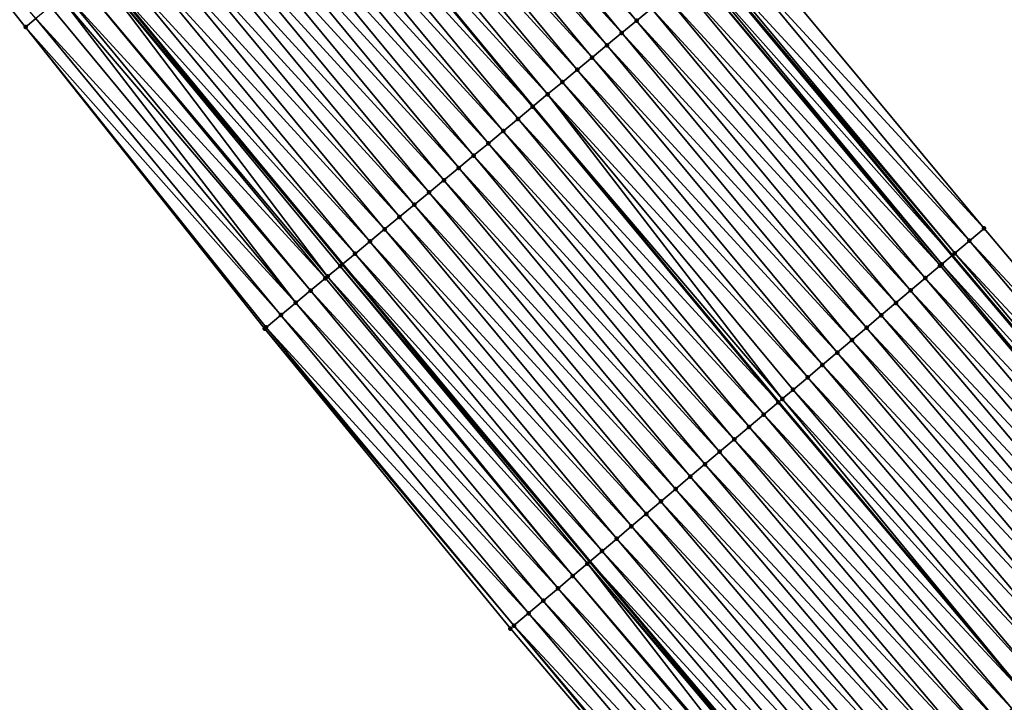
# Model space of a CAD drawing. Header units: feet. Extents: x 2007189 to 2022806, y 818621 to 837694.
# Tile 21 of 256: x 2014557 to 2014608, y 821097 to 821132. Entities that reach past the tile are written whole.
import ezdxf

# ---------------------------------------------------------------- set-up
doc = ezdxf.new("R2010")
doc.units = ezdxf.units.FT
doc.header["$MEASUREMENT"] = 0
for name, color, linetype, lineweight in [('EP_Travel Lane', 172, 'Continuous', 53), ('Road Shots', 141, 'Continuous', 100), ('Road X-Section', 40, 'Continuous', 13), ('STRIPING', 60, 'Continuous', 53)]:
    doc.layers.add(name, color=color, linetype=linetype, lineweight=lineweight)
doc.layers.add('I-77-MM17-21_SB-Surface-Border', color=7, linetype='Continuous')
doc.layers.add('I-77-MM17-21_SB-Surface-TIN', color=7, linetype='Continuous')

msp = doc.modelspace()

# ---------------------------------------------------------------- linework, layer by layer
at = {"layer": 'EP_Travel Lane'}
for points in [[(2014373.853957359, 821369.7973482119, 268.5184377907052), (2014386.100229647, 821353.9863213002, 268.3177744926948), (2014398.366243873, 821338.1643333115, 268.1157343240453), (2014410.643683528, 821322.3773104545, 267.928994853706), (2014422.921013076, 821306.5904291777, 267.7250759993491), (2014435.341972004, 821290.8081918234, 267.4988022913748), (2014447.744616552, 821275.1194586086, 267.3036424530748), (2014460.195671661, 821259.4047388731, 267.1147935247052), (2014472.671954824, 821243.7743344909, 266.9326493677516), (2014485.147994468, 821228.1442351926, 266.7116859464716), (2014497.902999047, 821212.5285371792, 266.5123580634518), (2014510.617092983, 821197.091328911, 266.301299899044), (2014523.229087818, 821181.6951979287, 266.0950114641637), (2014535.769997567, 821166.1167104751, 265.8994407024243), (2014548.310847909, 821150.5382968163, 265.6941233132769), (2014561.072843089, 821134.984955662, 265.4972799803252), (2014573.819890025, 821119.5746182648, 265.3118662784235), (2014586.669437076, 821104.1072733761, 265.128037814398), (2014599.570827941, 821088.8263381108, 264.9107476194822), (2014612.472190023, 821073.5454369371, 264.6891611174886), (2014625.529469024, 821058.2732003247, 264.4614880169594), (2014638.56351535, 821043.1050384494, 264.2596367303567), (2014651.639657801, 821027.91879922, 264.0519494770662), (2014664.743546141, 821012.8108900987, 263.8532387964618)], [(2014405.504664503, 821369.0269005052, 267.5518156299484), (2014417.742723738, 821353.2436675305, 267.329344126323), (2014430.020133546, 821337.4566830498, 267.1379403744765), (2014442.297477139, 821321.6697837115, 266.9362125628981), (2014454.599537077, 821306.0416258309, 266.7578830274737), (2014467.002259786, 821290.3527937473, 266.5752984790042), (2014479.381460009, 821274.7287879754, 266.3502706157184), (2014491.857649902, 821259.0985004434, 266.1532553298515), (2014504.333707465, 821243.4683786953, 265.9351483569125), (2014516.849162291, 821228.1429652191, 265.7118770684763), (2014529.563236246, 821212.7057812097, 265.4976771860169), (2014542.324479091, 821197.1465768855, 265.2964364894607), (2014554.898113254, 821181.5944285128, 265.1107420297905), (2014567.471860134, 821166.0421407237, 264.9434946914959), (2014580.075537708, 821150.712655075, 264.772652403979), (2014592.822525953, 821135.3023886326, 264.5777724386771), (2014605.514837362, 821120.0283185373, 264.3753991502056), (2014618.416291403, 821104.7473084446, 264.1675141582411), (2014631.31766812, 821089.4663899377, 263.9481167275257), (2014644.236063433, 821074.3584732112, 263.7194495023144), (2014657.269999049, 821059.190440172, 263.5019639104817), (2014670.282031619, 821044.0730757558, 263.2928787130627), (2014683.37444203, 821028.9551887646, 263.0971655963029), (2014696.466936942, 821013.8372041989, 262.9149687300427)]]:
    msp.add_polyline3d(points, dxfattribs=at)
at = {"layer": 'I-77-MM17-21_SB-Surface-Border', "color": 3, "linetype": 'Continuous', "lineweight": -3}
for points in [[(2014405.641703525, 821369.1331777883, 267.5420234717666), (2014418.667895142, 821353.964126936, 267.2566906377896), (2014430.156331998, 821337.5627141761, 267.1295725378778), (2014443.222591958, 821322.390315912, 266.8547292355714), (2014455.518322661, 821306.7689944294, 266.6774759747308), (2014467.921069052, 821291.0801324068, 266.4986994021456), (2014480.296797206, 821275.4603400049, 266.2784309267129), (2014492.772867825, 821259.8302019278, 266.0624007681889), (2014504.467885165, 821243.5755989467, 265.9259152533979), (2014517.754245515, 821228.889534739, 265.6235767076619), (2014531.239793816, 821214.0886115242, 265.3418197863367), (2014543.235657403, 821197.8844702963, 265.21054609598), (2014555.810841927, 821182.3335444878, 265.0273428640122), (2014569.163251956, 821167.41184108, 264.7863094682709), (2014581.749516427, 821152.0994371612, 264.6055544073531), (2014594.496481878, 821136.6891982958, 264.4069952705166), (2014607.173482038, 821121.4309101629, 264.2115497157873), (2014620.074939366, 821106.1498961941, 264.0041525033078), (2014632.976235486, 821090.8690731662, 263.7727450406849), (2014645.124142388, 821075.1228823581, 263.6301706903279), (2014658.158100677, 821059.9548229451, 263.4158821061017), (2014671.167343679, 821044.8408362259, 263.2088249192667), (2014684.259726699, 821029.722980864, 263.0087292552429), (2014697.352205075, 821014.6050153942, 262.8238862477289)], [(2014661.740030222, 821010.2088786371, 263.924746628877), (2014649.391660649, 821025.9712155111, 264.1129668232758), (2014634.794416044, 821039.8648535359, 264.3563422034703), (2014621.488211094, 821054.7989266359, 264.5736757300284), (2014608.207787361, 821069.9433442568, 264.8171095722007), (2014595.516439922, 821085.4015963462, 265.0357809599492), (2014582.543688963, 821100.6221802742, 265.260665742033), (2014569.767052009, 821116.220677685, 265.4334277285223), (2014557.339517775, 821131.8953676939, 265.6141137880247), (2014544.77028889, 821147.6736505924, 265.8213256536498), (2014531.555560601, 821162.7067583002, 266.0568648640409), (2014519.07631249, 821178.3350408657, 266.2578212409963), (2014506.276411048, 821193.5142363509, 266.4639448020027), (2014494.015150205, 821209.3245491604, 266.6633381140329), (2014480.546410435, 821224.4688368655, 266.8971376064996), (2014468.215099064, 821240.2147896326, 267.0924158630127), (2014455.475110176, 821255.634717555, 267.2733902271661), (2014442.982557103, 821271.3525292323, 267.4842949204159), (2014430.454364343, 821286.9421755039, 267.6665810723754), (2014417.925083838, 821302.7026386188, 267.913826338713), (2014407.151252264, 821319.6594861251, 268.0642212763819), (2014393.626834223, 821334.476079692, 268.3011763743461), (2014381.25188892, 821350.228200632, 268.5185010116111), (2014369.131771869, 821366.137092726, 268.7079517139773)]]:
    msp.add_polyline3d(points, dxfattribs=at)
at = {"layer": 'I-77-MM17-21_SB-Surface-TIN', "color": 128, "linetype": 'Continuous', "lineweight": -3}
for points in [[(2014557.339517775, 821131.8953676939, 265.6141137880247), (2014557.8686327, 821132.33321633, 265.6000113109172), (2014544.77028889, 821147.6736505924, 265.8213256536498)], [(2014589.104639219, 821132.2251146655, 264.7307735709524), (2014576.357648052, 821147.6353846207, 264.9251843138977), (2014575.587282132, 821146.9977825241, 264.9548705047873)], [(2014589.104639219, 821132.2251146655, 264.7307735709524), (2014589.87501663, 821132.8627028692, 264.7029417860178), (2014576.357648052, 821147.6353846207, 264.9251843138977)], [(2014588.334272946, 821131.587512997, 264.7604024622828), (2014575.587282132, 821146.9977825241, 264.9548705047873), (2014574.816930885, 821146.3601626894, 264.9869241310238)], [(2014588.334272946, 821131.587512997, 264.7604024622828), (2014589.104639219, 821132.2251146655, 264.7307735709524), (2014575.587282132, 821146.9977825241, 264.9548705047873)], [(2014587.563903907, 821130.9499146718, 264.7895851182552), (2014574.816930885, 821146.3601626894, 264.9869241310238), (2014574.046563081, 821145.7225628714, 265.0163061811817)], [(2014587.563903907, 821130.9499146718, 264.7895851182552), (2014588.334272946, 821131.587512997, 264.7604024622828), (2014574.816930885, 821146.3601626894, 264.9869241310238)], [(2014586.793530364, 821130.3123217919, 264.8180410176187), (2014574.046563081, 821145.7225628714, 265.0163061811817), (2014573.276201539, 821145.0849554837, 265.0466985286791)], [(2014586.793530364, 821130.3123217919, 264.8180410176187), (2014587.563903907, 821130.9499146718, 264.7895851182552), (2014574.046563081, 821145.7225628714, 265.0163061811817)], [(2014586.02316318, 821129.6747212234, 264.8475230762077), (2014573.276201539, 821145.0849554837, 265.0466985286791), (2014572.505854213, 821144.4473309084, 265.079384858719)], [(2014586.02316318, 821129.6747212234, 264.8475230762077), (2014586.793530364, 821130.3123217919, 264.8180410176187), (2014573.276201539, 821145.0849554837, 265.0466985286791)], [(2014585.252797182, 821129.0371192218, 264.8771964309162), (2014572.505854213, 821144.4473309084, 265.079384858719), (2014571.735475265, 821143.8097445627, 265.1069688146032)], [(2014585.252797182, 821129.0371192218, 264.8771964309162), (2014586.02316318, 821129.6747212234, 264.8475230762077), (2014572.505854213, 821144.4473309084, 265.079384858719)], [(2014584.482437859, 821128.3995091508, 264.9079467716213), (2014571.735475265, 821143.8097445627, 265.1069688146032), (2014570.965076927, 821143.1721815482, 265.1314328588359)], [(2014584.482437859, 821128.3995091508, 264.9079467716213), (2014585.252797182, 821129.0371192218, 264.8771964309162), (2014571.735475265, 821143.8097445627, 265.1069688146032)], [(2014570.194707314, 821142.5345840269, 265.1605143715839), (2014583.712060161, 821127.7619211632, 264.9357426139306), (2014570.965076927, 821143.1721815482, 265.1314328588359)], [(2014584.482437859, 821128.3995091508, 264.9079467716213), (2014570.965076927, 821143.1721815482, 265.1314328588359), (2014583.712060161, 821127.7619211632, 264.9357426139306)], [(2014582.941661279, 821127.1243590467, 264.9600997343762), (2014570.194707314, 821142.5345840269, 265.1605143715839), (2014569.424351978, 821141.8969691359, 265.1919081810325)], [(2014582.941661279, 821127.1243590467, 264.9600997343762), (2014583.712060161, 821127.7619211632, 264.9357426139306), (2014570.194707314, 821142.5345840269, 265.1605143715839)], [(2014582.171295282, 821126.4867570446, 264.9897731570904), (2014569.424351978, 821141.8969691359, 265.1919081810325), (2014568.653968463, 821141.2593883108, 265.2187553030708)], [(2014582.171295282, 821126.4867570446, 264.9897731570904), (2014582.941661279, 821127.1243590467, 264.9600997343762), (2014569.424351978, 821141.8969691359, 265.1919081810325)], [(2014581.400937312, 821125.8491453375, 265.0207418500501), (2014568.653968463, 821141.2593883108, 265.2187553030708), (2014567.88359021, 821140.6218011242, 265.2464514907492)], [(2014581.400937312, 821125.8491453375, 265.0207418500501), (2014582.171295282, 821126.4867570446, 264.9897731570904), (2014568.653968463, 821141.2593883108, 265.2187553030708)], [(2014580.630576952, 821125.2115365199, 265.0513249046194), (2014567.88359021, 821140.6218011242, 265.2464514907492), (2014567.113218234, 821139.9842063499, 265.2751603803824)], [(2014580.630576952, 821125.2115365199, 265.0513249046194), (2014581.400937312, 821125.8491453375, 265.0207418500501), (2014567.88359021, 821140.6218011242, 265.2464514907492)], [(2014579.860208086, 821124.5739379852, 265.0805355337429), (2014567.113218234, 821139.9842063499, 265.2751603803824), (2014566.342845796, 821139.3466121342, 265.3037947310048)], [(2014579.860208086, 821124.5739379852, 265.0805355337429), (2014580.630576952, 821125.2115365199, 265.0513249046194), (2014567.113218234, 821139.9842063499, 265.2751603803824)], [(2014579.08983661, 821123.9363426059, 265.1093250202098), (2014566.342845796, 821139.3466121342, 265.3037947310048), (2014565.572469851, 821138.7090221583, 265.3318632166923)], [(2014579.08983661, 821123.9363426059, 265.1093250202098), (2014579.860208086, 821124.5739379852, 265.0805355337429), (2014566.342845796, 821139.3466121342, 265.3037947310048)], [(2014578.319454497, 821123.2987600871, 265.1363980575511), (2014565.572469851, 821138.7090221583, 265.3318632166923), (2014564.802081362, 821138.0714473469, 265.3579077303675)], [(2014578.319454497, 821123.2987600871, 265.1363980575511), (2014579.08983661, 821123.9363426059, 265.1093250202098), (2014565.572469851, 821138.7090221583, 265.3318632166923)], [(2014577.549060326, 821122.6611921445, 265.1615256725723), (2014564.802081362, 821138.0714473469, 265.3579077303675), (2014564.031687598, 821137.4338789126, 265.3831011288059)], [(2014577.549060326, 821122.6611921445, 265.1615256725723), (2014578.319454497, 821123.2987600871, 265.1363980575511), (2014564.802081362, 821138.0714473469, 265.3579077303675)], [(2014576.778675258, 821122.0236131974, 265.188122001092), (2014564.031687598, 821137.4338789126, 265.3831011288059), (2014563.261320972, 821136.796277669, 265.4126734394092)], [(2014576.778675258, 821122.0236131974, 265.188122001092), (2014577.549060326, 821122.6611921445, 265.1615256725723), (2014564.031687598, 821137.4338789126, 265.3831011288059)], [(2014576.008308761, 821121.3860117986, 265.2177148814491), (2014563.261320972, 821136.796277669, 265.4126734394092), (2014562.490944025, 821136.1586889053, 265.4405801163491)], [(2014576.008308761, 821121.3860117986, 265.2177148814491), (2014576.778675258, 821122.0236131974, 265.188122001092), (2014563.261320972, 821136.796277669, 265.4126734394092)], [(2014607.173482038, 821121.4309101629, 264.2115497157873), (2014594.496481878, 821136.6891982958, 264.4069952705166), (2014593.726438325, 821136.0512064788, 264.4886958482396)], [(2014575.23796061, 821120.7483882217, 265.2502678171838), (2014562.490944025, 821136.1586889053, 265.4405801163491), (2014561.720560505, 821135.5211080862, 265.4674264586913)], [(2014575.23796061, 821120.7483882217, 265.2502678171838), (2014576.008308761, 821121.3860117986, 265.2177148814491), (2014562.490944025, 821136.1586889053, 265.4405801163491)], [(2014606.409909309, 821120.7851878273, 264.2888922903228), (2014593.726438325, 821136.0512064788, 264.4886958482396), (2014592.956374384, 821135.41323931, 264.5671067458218)], [(2014606.409909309, 821120.7851878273, 264.2888922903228), (2014607.173482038, 821121.4309101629, 264.2115497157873), (2014593.726438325, 821136.0512064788, 264.4886958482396)], [(2014574.467600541, 821120.1107790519, 265.2808978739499), (2014561.720560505, 821135.5211080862, 265.4674264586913), (2014561.072843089, 821134.984955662, 265.4972799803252)], [(2014574.467600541, 821120.1107790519, 265.2808978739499), (2014575.23796061, 821120.7483882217, 265.2502678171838), (2014561.720560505, 821135.5211080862, 265.4674264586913)], [(2014605.646334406, 821120.1394680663, 264.3659109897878), (2014592.956374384, 821135.41323931, 264.5671067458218), (2014592.822525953, 821135.3023886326, 264.5777724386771)], [(2014605.646334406, 821120.1394680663, 264.3659109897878), (2014606.409909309, 821120.7851878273, 264.2888922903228), (2014592.956374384, 821135.41323931, 264.5671067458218)], [(2014573.040583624, 821118.9296253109, 265.3411968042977), (2014560.950230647, 821134.8834623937, 265.5029312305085), (2014560.179859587, 821134.2458665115, 265.5317880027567)], [(2014560.950230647, 821134.8834623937, 265.5029312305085), (2014573.819890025, 821119.5746182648, 265.3118662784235), (2014561.072843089, 821134.984955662, 265.4972799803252)], [(2014573.697278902, 821119.4731234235, 265.3177285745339), (2014573.819890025, 821119.5746182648, 265.3118662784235), (2014560.950230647, 821134.8834623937, 265.5029312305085)], [(2014573.040583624, 821118.9296253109, 265.3411968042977), (2014573.697278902, 821119.4731234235, 265.3177285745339), (2014560.950230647, 821134.8834623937, 265.5029312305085)], [(2014574.467600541, 821120.1107790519, 265.2808978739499), (2014561.072843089, 821134.984955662, 265.4972799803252), (2014573.819890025, 821119.5746182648, 265.3118662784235)], [(2014604.970945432, 821119.5685870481, 264.4146436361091), (2014592.301251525, 821134.8706792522, 264.6193101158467), (2014592.186176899, 821134.7754335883, 264.6239698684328)], [(2014592.301251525, 821134.8706792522, 264.6193101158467), (2014605.514837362, 821120.0283185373, 264.3753991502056), (2014592.822525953, 821135.3023886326, 264.5777724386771)], [(2014604.970945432, 821119.5685870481, 264.4146436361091), (2014605.514837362, 821120.0283185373, 264.3753991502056), (2014592.301251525, 821134.8706792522, 264.6193101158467)], [(2014605.646334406, 821120.1394680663, 264.3659109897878), (2014592.822525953, 821135.3023886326, 264.5777724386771), (2014605.514837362, 821120.0283185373, 264.3753991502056)], [(2014604.882592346, 821119.4939462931, 264.4180219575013), (2014592.186176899, 821134.7754335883, 264.6239698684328), (2014591.415780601, 821134.1378682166, 264.6487543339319)], [(2014604.882592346, 821119.4939462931, 264.4180219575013), (2014604.970945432, 821119.5685870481, 264.4146436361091), (2014592.186176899, 821134.7754335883, 264.6239698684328)], [(2014572.926893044, 821118.8355454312, 265.3441974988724), (2014560.179859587, 821134.2458665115, 265.5317880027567), (2014559.409473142, 821133.6082892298, 265.5581622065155)], [(2014572.926893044, 821118.8355454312, 265.3441974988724), (2014573.040583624, 821118.9296253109, 265.3411968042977), (2014560.179859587, 821134.2458665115, 265.5317880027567)], [(2014604.11868326, 821118.8486223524, 264.4452447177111), (2014591.415780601, 821134.1378682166, 264.6487543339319), (2014590.645396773, 821133.5002877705, 264.6755507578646)], [(2014604.11868326, 821118.8486223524, 264.4452447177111), (2014604.882592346, 821119.4939462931, 264.4180219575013), (2014591.415780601, 821134.1378682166, 264.6487543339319)], [(2014571.386027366, 821117.5605030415, 265.3819742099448), (2014559.180755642, 821133.4190107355, 265.5652213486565), (2014558.639058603, 821132.9707459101, 265.5800036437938)], [(2014572.156463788, 821118.1980199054, 265.3636638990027), (2014559.409473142, 821133.6082892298, 265.5581622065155), (2014559.180755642, 821133.4190107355, 265.5652213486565)], [(2014571.386027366, 821117.5605030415, 265.3819742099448), (2014572.156463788, 821118.1980199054, 265.3636638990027), (2014559.180755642, 821133.4190107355, 265.5652213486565)], [(2014572.156463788, 821118.1980199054, 265.3636638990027), (2014572.926893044, 821118.8355454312, 265.3441974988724), (2014559.409473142, 821133.6082892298, 265.5581622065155)], [(2014603.354783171, 821118.2032877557, 264.4738080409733), (2014590.645396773, 821133.5002877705, 264.6755507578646), (2014589.87501663, 821132.8627028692, 264.7029417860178)], [(2014603.354783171, 821118.2032877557, 264.4738080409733), (2014604.11868326, 821118.8486223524, 264.4452447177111), (2014590.645396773, 821133.5002877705, 264.6755507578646)], [(2014571.386027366, 821117.5605030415, 265.3819742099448), (2014558.639058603, 821132.9707459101, 265.5800036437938), (2014557.8686327, 821132.33321633, 265.6000113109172)], [(2014602.59089147, 821117.5579432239, 264.5036212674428), (2014589.87501663, 821132.8627028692, 264.7029417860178), (2014589.104639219, 821132.2251146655, 264.7307735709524)], [(2014602.59089147, 821117.5579432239, 264.5036212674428), (2014603.354783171, 821118.2032877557, 264.4738080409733), (2014589.87501663, 821132.8627028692, 264.7029417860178)], [(2014570.615605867, 821116.9229681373, 265.4026923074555), (2014557.8686327, 821132.33321633, 265.6000113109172), (2014557.339517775, 821131.8953676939, 265.6141137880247)], [(2014570.615605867, 821116.9229681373, 265.4026923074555), (2014571.386027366, 821117.5605030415, 265.3819742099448), (2014557.8686327, 821132.33321633, 265.6000113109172)], [(2014569.767052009, 821116.220677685, 265.4334277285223), (2014569.845226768, 821116.2853819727, 265.4302519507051), (2014557.339517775, 821131.8953676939, 265.6141137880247)], [(2014569.845226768, 821116.2853819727, 265.4302519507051), (2014570.615605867, 821116.9229681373, 265.4026923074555), (2014557.339517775, 821131.8953676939, 265.6141137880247)], [(2014601.827005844, 821116.912591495, 264.5343399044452), (2014589.104639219, 821132.2251146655, 264.7307735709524), (2014588.334272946, 821131.587512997, 264.7604024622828)], [(2014601.827005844, 821116.912591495, 264.5343399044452), (2014602.59089147, 821117.5579432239, 264.5036212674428), (2014589.104639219, 821132.2251146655, 264.7307735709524)], [(2014601.063109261, 821116.267252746, 264.5634256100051), (2014588.334272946, 821131.587512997, 264.7604024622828), (2014587.563903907, 821130.9499146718, 264.7895851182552)], [(2014601.063109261, 821116.267252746, 264.5634256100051), (2014601.827005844, 821116.912591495, 264.5343399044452), (2014588.334272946, 821131.587512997, 264.7604024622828)], [(2014600.299215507, 821115.6219106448, 264.5929330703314), (2014587.563903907, 821130.9499146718, 264.7895851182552), (2014586.793530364, 821130.3123217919, 264.8180410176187)], [(2014600.299215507, 821115.6219106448, 264.5929330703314), (2014601.063109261, 821116.267252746, 264.5634256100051), (2014587.563903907, 821130.9499146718, 264.7895851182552)], [(2014599.535321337, 821114.9765690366, 264.622378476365), (2014586.793530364, 821130.3123217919, 264.8180410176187), (2014586.02316318, 821129.6747212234, 264.8475230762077)], [(2014599.535321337, 821114.9765690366, 264.622378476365), (2014600.299215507, 821115.6219106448, 264.5929330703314), (2014586.793530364, 821130.3123217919, 264.8180410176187)], [(2014598.771447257, 821114.3312036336, 264.6548173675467), (2014586.02316318, 821129.6747212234, 264.8475230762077), (2014585.252797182, 821129.0371192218, 264.8771964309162)], [(2014598.771447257, 821114.3312036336, 264.6548173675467), (2014599.535321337, 821114.9765690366, 264.622378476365), (2014586.02316318, 821129.6747212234, 264.8475230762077)], [(2014598.007574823, 821113.6858362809, 264.6875015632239), (2014585.252797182, 821129.0371192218, 264.8771964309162), (2014584.482437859, 821128.3995091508, 264.9079467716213)], [(2014598.007574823, 821113.6858362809, 264.6875015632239), (2014598.771447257, 821114.3312036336, 264.6548173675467), (2014585.252797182, 821129.0371192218, 264.8771964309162)], [(2014596.682863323, 821112.5667249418, 264.737716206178), (2014584.482437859, 821128.3995091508, 264.9079467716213), (2014583.712060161, 821127.7619211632, 264.9357426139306)], [(2014596.682863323, 821112.5667249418, 264.737716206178), (2014597.243695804, 821113.0404767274, 264.7192045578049), (2014584.482437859, 821128.3995091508, 264.9079467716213)], [(2014597.243695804, 821113.0404767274, 264.7192045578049), (2014598.007574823, 821113.6858362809, 264.6875015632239), (2014584.482437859, 821128.3995091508, 264.9079467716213)], [(2014582.941661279, 821127.1243590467, 264.9600997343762), (2014596.479749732, 821112.3951965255, 264.7409211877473), (2014583.712060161, 821127.7619211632, 264.9357426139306)], [(2014596.682863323, 821112.5667249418, 264.737716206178), (2014583.712060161, 821127.7619211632, 264.9357426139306), (2014596.479749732, 821112.3951965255, 264.7409211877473)], [(2014595.715816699, 821111.7499010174, 264.7645706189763), (2014582.941661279, 821127.1243590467, 264.9600997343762), (2014582.171295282, 821126.4867570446, 264.9897731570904)], [(2014595.715816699, 821111.7499010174, 264.7645706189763), (2014596.479749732, 821112.3951965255, 264.7409211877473), (2014582.941661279, 821127.1243590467, 264.9600997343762)], [(2014594.951911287, 821111.1045727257, 264.7923407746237), (2014582.171295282, 821126.4867570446, 264.9897731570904), (2014581.400937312, 821125.8491453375, 265.0207418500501)], [(2014594.951911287, 821111.1045727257, 264.7923407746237), (2014595.715816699, 821111.7499010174, 264.7645706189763), (2014582.171295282, 821126.4867570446, 264.9897731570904)], [(2014594.188013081, 821110.4592358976, 264.8211848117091), (2014581.400937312, 821125.8491453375, 265.0207418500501), (2014580.630576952, 821125.2115365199, 265.0513249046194)], [(2014594.188013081, 821110.4592358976, 264.8211848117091), (2014594.951911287, 821111.1045727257, 264.7923407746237), (2014581.400937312, 821125.8491453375, 265.0207418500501)], [(2014593.424132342, 821109.8138783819, 264.8526314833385), (2014580.630576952, 821125.2115365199, 265.0513249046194), (2014579.860208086, 821124.5739379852, 265.0805355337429)], [(2014593.424132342, 821109.8138783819, 264.8526314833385), (2014594.188013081, 821110.4592358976, 264.8211848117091), (2014580.630576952, 821125.2115365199, 265.0513249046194)], [(2014592.660240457, 821109.1685340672, 264.8824173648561), (2014579.860208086, 821124.5739379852, 265.0805355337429), (2014579.08983661, 821123.9363426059, 265.1093250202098)], [(2014592.660240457, 821109.1685340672, 264.8824173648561), (2014593.424132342, 821109.8138783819, 264.8526314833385), (2014579.860208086, 821124.5739379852, 265.0805355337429)], [(2014591.896344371, 821108.5231947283, 264.9115773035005), (2014579.08983661, 821123.9363426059, 265.1093250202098), (2014578.319454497, 821123.2987600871, 265.1363980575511)], [(2014591.896344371, 821108.5231947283, 264.9115773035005), (2014592.660240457, 821109.1685340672, 264.8824173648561), (2014579.08983661, 821123.9363426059, 265.1093250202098)], [(2014591.132442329, 821107.877862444, 264.9398497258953), (2014578.319454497, 821123.2987600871, 265.1363980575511), (2014577.549060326, 821122.6611921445, 265.1615256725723)], [(2014591.132442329, 821107.877862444, 264.9398497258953), (2014591.896344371, 821108.5231947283, 264.9115773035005), (2014578.319454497, 821123.2987600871, 265.1363980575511)], [(2014590.368525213, 821107.2325480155, 264.9658758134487), (2014577.549060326, 821122.6611921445, 265.1615256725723), (2014576.778675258, 821122.0236131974, 265.188122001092)], [(2014590.368525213, 821107.2325480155, 264.9658758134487), (2014591.132442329, 821107.877862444, 264.9398497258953), (2014577.549060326, 821122.6611921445, 265.1615256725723)], [(2014589.604624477, 821106.5872141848, 264.9943427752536), (2014576.778675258, 821122.0236131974, 265.188122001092), (2014576.008308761, 821121.3860117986, 265.2177148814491)], [(2014589.604624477, 821106.5872141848, 264.9943427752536), (2014590.368525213, 821107.2325480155, 264.9658758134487), (2014576.778675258, 821122.0236131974, 265.188122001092)], [(2014588.840746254, 821105.9418536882, 265.0261644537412), (2014576.008308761, 821121.3860117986, 265.2177148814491), (2014575.23796061, 821120.7483882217, 265.2502678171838)], [(2014588.840746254, 821105.9418536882, 265.0261644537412), (2014589.604624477, 821106.5872141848, 264.9943427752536), (2014576.008308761, 821121.3860117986, 265.2177148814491)], [(2014620.074939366, 821106.1498961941, 264.0041525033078), (2014607.173482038, 821121.4309101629, 264.2115497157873), (2014606.409909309, 821120.7851878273, 264.2888922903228)], [(2014588.076935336, 821105.2964134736, 265.0680149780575), (2014575.23796061, 821120.7483882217, 265.2502678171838), (2014574.467600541, 821120.1107790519, 265.2808978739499)], [(2014588.076935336, 821105.2964134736, 265.0680149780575), (2014588.840746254, 821105.9418536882, 265.0261644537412), (2014575.23796061, 821120.7483882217, 265.2502678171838)], [(2014619.311351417, 821105.5041918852, 264.079227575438), (2014606.409909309, 821120.7851878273, 264.2888922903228), (2014605.646334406, 821120.1394680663, 264.3659109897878)], [(2014619.311351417, 821105.5041918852, 264.079227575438), (2014620.074939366, 821106.1498961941, 264.0041525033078), (2014606.409909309, 821120.7851878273, 264.2888922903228)], [(2014587.313082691, 821104.6510226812, 265.1036479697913), (2014574.467600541, 821120.1107790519, 265.2808978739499), (2014573.819890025, 821119.5746182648, 265.3118662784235)], [(2014587.313082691, 821104.6510226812, 265.1036479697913), (2014588.076935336, 821105.2964134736, 265.0680149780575), (2014574.467600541, 821120.1107790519, 265.2808978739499)], [(2014604.970945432, 821119.5685870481, 264.4146436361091), (2014618.416291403, 821104.7473084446, 264.1675141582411), (2014605.514837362, 821120.0283185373, 264.3753991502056)], [(2014618.547791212, 821104.8584547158, 264.1584366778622), (2014605.646334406, 821120.1394680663, 264.3659109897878), (2014605.514837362, 821120.0283185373, 264.3753991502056)], [(2014618.547791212, 821104.8584547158, 264.1584366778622), (2014605.514837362, 821120.0283185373, 264.3753991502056), (2014618.416291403, 821104.7473084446, 264.1675141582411)], [(2014618.547791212, 821104.8584547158, 264.1584366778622), (2014619.311351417, 821105.5041918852, 264.079227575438), (2014605.646334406, 821120.1394680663, 264.3659109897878)], [(2014586.549185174, 821104.005685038, 265.1325945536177), (2014573.697278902, 821119.4731234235, 265.3177285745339), (2014573.040583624, 821118.9296253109, 265.3411968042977)], [(2014573.697278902, 821119.4731234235, 265.3177285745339), (2014586.669437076, 821104.1072733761, 265.128037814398), (2014573.819890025, 821119.5746182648, 265.3118662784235)], [(2014586.549185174, 821104.005685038, 265.1325945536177), (2014586.669437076, 821104.1072733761, 265.128037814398), (2014573.697278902, 821119.4731234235, 265.3177285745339)], [(2014587.313082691, 821104.6510226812, 265.1036479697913), (2014573.819890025, 821119.5746182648, 265.3118662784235), (2014586.669437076, 821104.1072733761, 265.128037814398)], [(2014617.784049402, 821104.212932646, 264.210585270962), (2014604.882592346, 821119.4939462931, 264.4180219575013), (2014604.11868326, 821118.8486223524, 264.4452447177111)], [(2014617.806075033, 821104.2315413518, 264.2096376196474), (2014604.970945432, 821119.5685870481, 264.4146436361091), (2014604.882592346, 821119.4939462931, 264.4180219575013)], [(2014617.784049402, 821104.212932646, 264.210585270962), (2014617.806075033, 821104.2315413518, 264.2096376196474), (2014604.882592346, 821119.4939462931, 264.4180219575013)], [(2014617.806075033, 821104.2315413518, 264.2096376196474), (2014618.416291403, 821104.7473084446, 264.1675141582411), (2014604.970945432, 821119.5685870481, 264.4146436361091)], [(2014585.785249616, 821103.3603924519, 265.1558727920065), (2014572.926893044, 821118.8355454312, 265.3441974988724), (2014572.156463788, 821118.1980199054, 265.3636638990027)], [(2014585.785249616, 821103.3603924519, 265.1558727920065), (2014573.040583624, 821118.9296253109, 265.3411968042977), (2014572.926893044, 821118.8355454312, 265.3441974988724)], [(2014585.785249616, 821103.3603924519, 265.1558727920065), (2014586.549185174, 821104.005685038, 265.1325945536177), (2014573.040583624, 821118.9296253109, 265.3411968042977)], [(2014617.020144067, 821103.567604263, 264.2383672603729), (2014604.11868326, 821118.8486223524, 264.4452447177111), (2014603.354783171, 821118.2032877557, 264.4738080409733)], [(2014617.020144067, 821103.567604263, 264.2383672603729), (2014617.784049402, 821104.212932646, 264.210585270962), (2014604.11868326, 821118.8486223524, 264.4452447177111)], [(2014585.021298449, 821102.7151183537, 265.1768251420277), (2014572.156463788, 821118.1980199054, 265.3636638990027), (2014571.386027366, 821117.5605030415, 265.3819742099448)], [(2014585.021298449, 821102.7151183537, 265.1768251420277), (2014585.785249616, 821103.3603924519, 265.1558727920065), (2014572.156463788, 821118.1980199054, 265.3636638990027)], [(2014616.256231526, 821102.9222844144, 264.2650755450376), (2014603.354783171, 821118.2032877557, 264.4738080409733), (2014602.59089147, 821117.5579432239, 264.5036212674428)], [(2014616.256231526, 821102.9222844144, 264.2650755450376), (2014617.020144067, 821103.567604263, 264.2383672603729), (2014603.354783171, 821118.2032877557, 264.4738080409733)], [(2014584.257338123, 821102.0698551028, 265.1964128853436), (2014571.386027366, 821117.5605030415, 265.3819742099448), (2014570.615605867, 821116.9229681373, 265.4026923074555)], [(2014584.257338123, 821102.0698551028, 265.1964128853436), (2014585.021298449, 821102.7151183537, 265.1768251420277), (2014571.386027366, 821117.5605030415, 265.3819742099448)], [(2014615.492318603, 821102.2769650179, 264.2917269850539), (2014602.59089147, 821117.5579432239, 264.5036212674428), (2014601.827005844, 821116.912591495, 264.5343399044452)], [(2014615.492318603, 821102.2769650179, 264.2917269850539), (2014616.256231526, 821102.9222844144, 264.2650755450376), (2014602.59089147, 821117.5579432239, 264.5036212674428)], [(2014583.493401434, 821101.4245638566, 265.2195225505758), (2014570.615605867, 821116.9229681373, 265.4026923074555), (2014569.845226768, 821116.2853819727, 265.4302519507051)], [(2014583.493401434, 821101.4245638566, 265.2195225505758), (2014584.257338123, 821102.0698551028, 265.1964128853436), (2014570.615605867, 821116.9229681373, 265.4026923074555)], [(2014614.728416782, 821101.6316324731, 264.3200325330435), (2014601.827005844, 821116.912591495, 264.5343399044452), (2014601.063109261, 821116.267252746, 264.5634256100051)], [(2014614.728416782, 821101.6316324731, 264.3200325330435), (2014615.492318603, 821102.2769650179, 264.2917269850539), (2014601.827005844, 821116.912591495, 264.5343399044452)], [(2014582.729527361, 821100.779198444, 265.2519626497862), (2014569.845226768, 821116.2853819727, 265.4302519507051), (2014569.767052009, 821116.220677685, 265.4334277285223)], [(2014582.543688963, 821100.6221802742, 265.260665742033), (2014582.729527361, 821100.779198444, 265.2519626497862), (2014569.767052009, 821116.220677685, 265.4334277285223)], [(2014582.729527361, 821100.779198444, 265.2519626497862), (2014583.493401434, 821101.4245638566, 265.2195225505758), (2014569.845226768, 821116.2853819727, 265.4302519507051)], [(2014613.964518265, 821100.9862960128, 264.3488306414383), (2014601.063109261, 821116.267252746, 264.5634256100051), (2014600.299215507, 821115.6219106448, 264.5929330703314)], [(2014613.964518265, 821100.9862960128, 264.3488306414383), (2014614.728416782, 821101.6316324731, 264.3200325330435), (2014601.063109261, 821116.267252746, 264.5634256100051)], [(2014613.200624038, 821100.3409544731, 264.3782677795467), (2014600.299215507, 821115.6219106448, 264.5929330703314), (2014599.535321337, 821114.9765690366, 264.622378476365)], [(2014613.200624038, 821100.3409544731, 264.3782677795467), (2014613.964518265, 821100.9862960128, 264.3488306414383), (2014600.299215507, 821115.6219106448, 264.5929330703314)], [(2014612.436734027, 821099.6956079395, 264.4083331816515), (2014599.535321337, 821114.9765690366, 264.622378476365), (2014598.771447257, 821114.3312036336, 264.6548173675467)], [(2014612.436734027, 821099.6956079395, 264.4083331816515), (2014613.200624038, 821100.3409544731, 264.3782677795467), (2014599.535321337, 821114.9765690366, 264.622378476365)], [(2014611.672846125, 821099.0502589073, 264.4387129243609), (2014598.771447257, 821114.3312036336, 264.6548173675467), (2014598.007574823, 821113.6858362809, 264.6875015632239)], [(2014611.672846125, 821099.0502589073, 264.4387129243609), (2014612.436734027, 821099.6956079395, 264.4083331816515), (2014598.771447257, 821114.3312036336, 264.6548173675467)], [(2014610.908964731, 821098.4049021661, 264.4700624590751), (2014598.007574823, 821113.6858362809, 264.6875015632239), (2014597.243695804, 821113.0404767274, 264.7192045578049)], [(2014610.908964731, 821098.4049021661, 264.4700624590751), (2014611.672846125, 821099.0502589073, 264.4387129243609), (2014598.007574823, 821113.6858362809, 264.6875015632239)], [(2014610.145075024, 821097.7595552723, 264.5001731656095), (2014597.243695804, 821113.0404767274, 264.7192045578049), (2014596.682863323, 821112.5667249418, 264.737716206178)], [(2014610.145075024, 821097.7595552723, 264.5001731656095), (2014610.908964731, 821098.4049021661, 264.4700624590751), (2014597.243695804, 821113.0404767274, 264.7192045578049)], [(2014595.715816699, 821111.7499010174, 264.7645706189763), (2014609.381153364, 821097.1142461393, 264.5255288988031), (2014596.479749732, 821112.3951965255, 264.7409211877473)], [(2014596.682863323, 821112.5667249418, 264.737716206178), (2014596.479749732, 821112.3951965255, 264.7409211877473), (2014609.381153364, 821097.1142461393, 264.5255288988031)], [(2014610.145075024, 821097.7595552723, 264.5001731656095), (2014596.682863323, 821112.5667249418, 264.737716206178), (2014609.381153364, 821097.1142461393, 264.5255288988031)], [(2014608.617257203, 821096.468906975, 264.5546716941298), (2014595.715816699, 821111.7499010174, 264.7645706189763), (2014594.951911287, 821111.1045727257, 264.7923407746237)], [(2014608.617257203, 821096.468906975, 264.5546716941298), (2014609.381153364, 821097.1142461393, 264.5255288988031), (2014595.715816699, 821111.7499010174, 264.7645706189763)], [(2014607.853368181, 821095.8235592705, 264.5848844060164), (2014594.951911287, 821111.1045727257, 264.7923407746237), (2014594.188013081, 821110.4592358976, 264.8211848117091)], [(2014607.853368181, 821095.8235592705, 264.5848844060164), (2014608.617257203, 821096.468906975, 264.5546716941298), (2014594.951911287, 821111.1045727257, 264.7923407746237)], [(2014607.089476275, 821095.1782149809, 264.6146674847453), (2014594.188013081, 821110.4592358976, 264.8211848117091), (2014593.424132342, 821109.8138783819, 264.8526314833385)], [(2014607.089476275, 821095.1782149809, 264.6146674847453), (2014607.853368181, 821095.8235592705, 264.5848844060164), (2014594.188013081, 821110.4592358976, 264.8211848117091)], [(2014606.325577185, 821094.5328792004, 264.6433800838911), (2014593.424132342, 821109.8138783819, 264.8526314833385), (2014592.660240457, 821109.1685340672, 264.8824173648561)], [(2014606.325577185, 821094.5328792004, 264.6433800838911), (2014607.089476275, 821095.1782149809, 264.6146674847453), (2014593.424132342, 821109.8138783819, 264.8526314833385)], [(2014605.561685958, 821093.8875341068, 264.6732643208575), (2014592.660240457, 821109.1685340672, 264.8824173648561), (2014591.896344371, 821108.5231947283, 264.9115773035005)], [(2014605.561685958, 821093.8875341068, 264.6732643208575), (2014606.325577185, 821094.5328792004, 264.6433800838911), (2014592.660240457, 821109.1685340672, 264.8824173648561)], [(2014604.797796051, 821093.2421874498, 264.7033452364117), (2014591.896344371, 821108.5231947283, 264.9115773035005), (2014591.132442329, 821107.877862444, 264.9398497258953)], [(2014604.797796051, 821093.2421874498, 264.7033452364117), (2014605.561685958, 821093.8875341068, 264.6732643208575), (2014591.896344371, 821108.5231947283, 264.9115773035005)], [(2014604.033900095, 821092.5968479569, 264.7325248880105), (2014591.132442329, 821107.877862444, 264.9398497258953), (2014590.368525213, 821107.2325480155, 264.9658758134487)], [(2014604.033900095, 821092.5968479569, 264.7325248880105), (2014604.797796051, 821093.2421874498, 264.7033452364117), (2014591.132442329, 821107.877862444, 264.9398497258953)], [(2014603.269982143, 821091.9515345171, 264.7584269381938), (2014590.368525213, 821107.2325480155, 264.9658758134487), (2014589.604624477, 821106.5872141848, 264.9943427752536)], [(2014603.269982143, 821091.9515345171, 264.7584269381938), (2014604.033900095, 821092.5968479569, 264.7325248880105), (2014590.368525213, 821107.2325480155, 264.9658758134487)], [(2014602.506071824, 821091.3062120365, 264.7854663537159), (2014589.604624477, 821106.5872141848, 264.9943427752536), (2014588.840746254, 821105.9418536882, 265.0261644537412)], [(2014602.506071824, 821091.3062120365, 264.7854663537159), (2014603.269982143, 821091.9515345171, 264.7584269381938), (2014589.604624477, 821106.5872141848, 264.9943427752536)], [(2014601.742166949, 821090.6608831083, 264.8133169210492), (2014588.840746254, 821105.9418536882, 265.0261644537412), (2014588.076935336, 821105.2964134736, 265.0680149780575)], [(2014601.742166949, 821090.6608831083, 264.8133169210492), (2014602.506071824, 821091.3062120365, 264.7854663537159), (2014588.840746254, 821105.9418536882, 265.0261644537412)], [(2014600.978276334, 821090.01553729, 264.8432923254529), (2014588.076935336, 821105.2964134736, 265.0680149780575), (2014587.313082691, 821104.6510226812, 265.1036479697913)], [(2014600.978276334, 821090.01553729, 264.8432923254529), (2014601.742166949, 821090.6608831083, 264.8133169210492), (2014588.076935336, 821105.2964134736, 265.0680149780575)], [(2014600.2144173, 821089.3701540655, 264.8779735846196), (2014587.313082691, 821104.6510226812, 265.1036479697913), (2014586.669437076, 821104.1072733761, 265.128037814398)], [(2014600.2144173, 821089.3701540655, 264.8779735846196), (2014600.978276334, 821090.01553729, 264.8432923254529), (2014587.313082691, 821104.6510226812, 265.1036479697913)], [(2014586.549185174, 821104.005685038, 265.1325945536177), (2014599.570827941, 821088.8263381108, 264.9107476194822), (2014586.669437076, 821104.1072733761, 265.128037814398)], [(2014600.2144173, 821089.3701540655, 264.8779735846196), (2014586.669437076, 821104.1072733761, 265.128037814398), (2014599.570827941, 821088.8263381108, 264.9107476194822)], [(2014598.808146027, 821088.1820498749, 264.9379980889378), (2014586.549185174, 821104.005685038, 265.1325945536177), (2014585.785249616, 821103.3603924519, 265.1558727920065)], [(2014599.450586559, 821088.7247373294, 264.9168707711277), (2014599.570827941, 821088.8263381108, 264.9107476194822), (2014586.549185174, 821104.005685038, 265.1325945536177)], [(2014598.808146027, 821088.1820498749, 264.9379980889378), (2014599.450586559, 821088.7247373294, 264.9168707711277), (2014586.549185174, 821104.005685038, 265.1325945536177)], [(2014598.686658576, 821088.0794357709, 264.9412780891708), (2014585.785249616, 821103.3603924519, 265.1558727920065), (2014585.021298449, 821102.7151183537, 265.1768251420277)], [(2014598.686658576, 821088.0794357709, 264.9412780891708), (2014598.808146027, 821088.1820498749, 264.9379980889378), (2014585.785249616, 821103.3603924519, 265.1558727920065)], [(2014597.922693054, 821087.434178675, 264.9600918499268), (2014585.021298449, 821102.7151183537, 265.1768251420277), (2014584.257338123, 821102.0698551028, 265.1964128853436)], [(2014597.922693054, 821087.434178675, 264.9600918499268), (2014598.686658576, 821088.0794357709, 264.9412780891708), (2014585.021298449, 821102.7151183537, 265.1768251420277)], [(2014597.158764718, 821086.7888775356, 264.9844464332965), (2014584.257338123, 821102.0698551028, 265.1964128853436), (2014583.493401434, 821101.4245638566, 265.2195225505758)], [(2014597.158764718, 821086.7888775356, 264.9844464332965), (2014597.922693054, 821087.434178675, 264.9600918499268), (2014584.257338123, 821102.0698551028, 265.1964128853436)], [(2014596.394856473, 821086.143552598, 265.0117949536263), (2014583.493401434, 821101.4245638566, 265.2195225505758), (2014582.729527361, 821100.779198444, 265.2519626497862)], [(2014596.394856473, 821086.143552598, 265.0117949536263), (2014597.158764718, 821086.7888775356, 264.9844464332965), (2014583.493401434, 821101.4245638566, 265.2195225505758)], [(2014595.516439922, 821085.4015963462, 265.0357809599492), (2014582.729527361, 821100.779198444, 265.2519626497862), (2014582.543688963, 821100.6221802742, 265.260665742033)], [(2014595.516439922, 821085.4015963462, 265.0357809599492), (2014595.630906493, 821085.4982770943, 265.0329244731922), (2014582.729527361, 821100.779198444, 265.2519626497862)], [(2014595.630906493, 821085.4982770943, 265.0329244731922), (2014596.394856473, 821086.143552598, 265.0117949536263), (2014582.729527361, 821100.779198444, 265.2519626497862)]]:
    msp.add_3dface(points, dxfattribs=at)
at = {"layer": 'Road Shots', "lineweight": 100}
for p in [(2014557.339517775, 821131.8953676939, 265.6141137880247), (2014557.339517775, 821131.8953676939, 265.6141137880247), (2014589.104639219, 821132.2251146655, 264.7307735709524), (2014588.334272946, 821131.587512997, 264.7604024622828), (2014587.563903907, 821130.9499146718, 264.7895851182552), (2014586.793530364, 821130.3123217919, 264.8180410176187), (2014586.02316318, 821129.6747212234, 264.8475230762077), (2014585.252797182, 821129.0371192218, 264.8771964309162), (2014584.482437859, 821128.3995091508, 264.9079467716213), (2014583.712060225, 821127.7619212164, 264.9357426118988), (2014582.941661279, 821127.1243590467, 264.9600997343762), (2014582.171295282, 821126.4867570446, 264.9897731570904), (2014581.400937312, 821125.8491453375, 265.0207418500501), (2014580.630576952, 821125.2115365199, 265.0513249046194), (2014579.860208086, 821124.5739379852, 265.0805355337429), (2014579.08983661, 821123.9363426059, 265.1093250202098), (2014578.319454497, 821123.2987600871, 265.1363980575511), (2014577.549060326, 821122.6611921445, 265.1615256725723), (2014576.778675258, 821122.0236131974, 265.188122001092), (2014576.008308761, 821121.3860117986, 265.2177148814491), (2014607.173482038, 821121.4309101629, 264.2115497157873), (2014575.23796061, 821120.7483882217, 265.2502678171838), (2014606.409909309, 821120.7851878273, 264.2888922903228), (2014574.467600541, 821120.1107790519, 265.2808978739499), (2014605.646334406, 821120.1394680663, 264.3659109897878), (2014573.697278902, 821119.4731234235, 265.3177285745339), (2014604.882592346, 821119.4939462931, 264.4180219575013), (2014604.970945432, 821119.5685870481, 264.4146436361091), (2014572.926893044, 821118.8355454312, 265.3441974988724), (2014573.040583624, 821118.9296253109, 265.3411968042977), (2014604.11868326, 821118.8486223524, 264.4452447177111), (2014572.156463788, 821118.1980199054, 265.3636638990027), (2014603.354783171, 821118.2032877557, 264.4738080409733), (2014571.386027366, 821117.5605030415, 265.3819742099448), (2014602.59089147, 821117.5579432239, 264.5036212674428), (2014570.615605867, 821116.9229681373, 265.4026923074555), (2014601.827005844, 821116.912591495, 264.5343399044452), (2014569.767052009, 821116.220677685, 265.4334277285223), (2014569.845226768, 821116.2853819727, 265.4302519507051), (2014601.063109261, 821116.267252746, 264.5634256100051), (2014600.299215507, 821115.6219106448, 264.5929330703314), (2014599.535321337, 821114.9765690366, 264.622378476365), (2014598.771447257, 821114.3312036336, 264.6548173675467), (2014598.007574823, 821113.6858362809, 264.6875015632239), (2014597.243695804, 821113.0404767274, 264.7192045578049), (2014596.479749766, 821112.3951965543, 264.7409211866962), (2014596.682863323, 821112.5667249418, 264.737716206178), (2014595.715816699, 821111.7499010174, 264.7645706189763), (2014594.951911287, 821111.1045727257, 264.7923407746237), (2014594.188013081, 821110.4592358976, 264.8211848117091), (2014593.424132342, 821109.8138783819, 264.8526314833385), (2014592.660240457, 821109.1685340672, 264.8824173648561), (2014591.896344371, 821108.5231947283, 264.9115773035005), (2014591.132442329, 821107.877862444, 264.9398497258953), (2014590.368525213, 821107.2325480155, 264.9658758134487), (2014589.604624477, 821106.5872141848, 264.9943427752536), (2014588.840746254, 821105.9418536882, 265.0261644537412), (2014588.076935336, 821105.2964134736, 265.0680149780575), (2014587.313082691, 821104.6510226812, 265.1036479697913), (2014586.549185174, 821104.005685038, 265.1325945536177), (2014585.785249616, 821103.3603924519, 265.1558727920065), (2014585.021298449, 821102.7151183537, 265.1768251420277), (2014584.257338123, 821102.0698551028, 265.1964128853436), (2014583.493401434, 821101.4245638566, 265.2195225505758), (2014582.543688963, 821100.6221802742, 265.260665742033), (2014582.729527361, 821100.779198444, 265.2519626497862)]:
    msp.add_point(p, dxfattribs=at)
at = {"layer": 'Road X-Section', "extrusion": (-0.6373495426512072, 0.7705134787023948, 0.009723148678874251), "elevation": -651281.4232075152, "flags": 128}
msp.add_lwpolyline([(-2075721.42825052, 6597.423530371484), (-2075720.42825052, 6597.503262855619), (-2075719.42825052, 6597.581318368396), (-2075718.483941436, 6597.631948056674), (-2075718.42825052, 6597.633700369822), (-2075717.42825052, 6597.659923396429), (-2075716.42825052, 6597.684253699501), (-2075715.42825052, 6597.711543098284), (-2075714.42825052, 6597.743175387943), (-2075713.42825052, 6597.772862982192), (-2075712.42825052, 6597.804918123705), (-2075711.42825052, 6597.834301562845), (-2075710.42825052, 6597.864695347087), (-2075709.42825052, 6597.89738322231), (-2075708.42825052, 6597.924968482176), (-2075707.42825052, 6597.949433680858), (-2075706.42825052, 6597.978516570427), (-2075705.42825052, 6598.009911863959), (-2075704.42825052, 6598.036760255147), (-2075703.42825052, 6598.064457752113), (-2075702.42825052, 6598.093167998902), (-2075701.42825052, 6598.121803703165), (-2075700.42825052, 6598.149873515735), (-2075699.42825052, 6598.175919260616), (-2075698.42825052, 6598.201113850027), (-2075697.42825052, 6598.230687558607), (-2075696.42825052, 6598.258595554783), (-2075695.42825052, 6598.285443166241), (-2075694.42825052, 6598.32094961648), (-2075693.42825052, 6598.349807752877), (-2075692.42825052, 6598.376183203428), (-2075692.131370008, 6598.383242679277), (-2075691.42825052, 6598.398025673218), (-2075690.42825052, 6598.418034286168), (-2075689.741465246, 6598.432137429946), (-2075689.741465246, 6598.432137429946)], dxfattribs=at)
at = {"layer": 'Road X-Section', "extrusion": (-0.6373495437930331, 0.7705134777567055, 0.009723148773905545), "elevation": -651301.4262843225, "flags": 128}
msp.add_lwpolyline([(-2075721.427284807, 6597.419525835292), (-2075720.427284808, 6597.501230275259), (-2075719.427284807, 6597.579644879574), (-2075718.5766632, 6597.631850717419), (-2075718.427284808, 6597.636510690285), (-2075717.427284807, 6597.661296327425), (-2075716.427284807, 6597.688094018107), (-2075715.427284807, 6597.715486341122), (-2075714.427284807, 6597.743319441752), (-2075713.427284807, 6597.772949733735), (-2075712.427284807, 6597.802133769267), (-2075711.427284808, 6597.830591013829), (-2075710.427284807, 6597.860074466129), (-2075709.427284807, 6597.889749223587), (-2075708.427284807, 6597.920501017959), (-2075707.427284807, 6597.948298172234), (-2075706.427284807, 6597.972656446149), (-2075705.427284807, 6598.00233127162), (-2075704.427284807, 6598.03330142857), (-2075703.427284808, 6598.063885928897), (-2075702.427284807, 6598.0930979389), (-2075701.427284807, 6598.121888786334), (-2075700.427284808, 6598.148963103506), (-2075699.427284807, 6598.174091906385), (-2075698.427284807, 6598.200689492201), (-2075697.427284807, 6598.230283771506), (-2075696.427284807, 6598.262838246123), (-2075695.427284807, 6598.293469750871), (-2075694.427284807, 6598.330302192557), (-2075693.574853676, 6598.353771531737), (-2075693.427284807, 6598.356772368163), (-2075692.427284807, 6598.376239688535), (-2075691.427284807, 6598.39455086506), (-2075690.427284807, 6598.415269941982), (-2075689.427284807, 6598.442830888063), (-2075689.325806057, 6598.446006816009)], dxfattribs=at)
at = {"layer": 'Road X-Section', "extrusion": (-0.6450726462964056, 0.7640504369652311, 0.010402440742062), "elevation": -672187.0441123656, "flags": 128}
msp.add_lwpolyline([(-2069056.415706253, 7256.990096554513), (-2069055.415706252, 7257.067443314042), (-2069054.415706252, 7257.144466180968), (-2069053.531367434, 7257.193201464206), (-2069053.415706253, 7257.196579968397), (-2069052.415706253, 7257.223804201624), (-2069051.415706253, 7257.252369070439), (-2069050.415706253, 7257.282183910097), (-2069049.415706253, 7257.31290420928), (-2069048.415706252, 7257.341991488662), (-2069047.415706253, 7257.371500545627), (-2069046.415706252, 7257.400947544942), (-2069045.415706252, 7257.433388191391), (-2069044.415706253, 7257.4660741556), (-2069043.415706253, 7257.497778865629), (-2069042.68155791, 7257.516291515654), (-2069042.415706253, 7257.519496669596), (-2069041.415706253, 7257.543147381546), (-2069040.415706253, 7257.570919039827), (-2069039.415706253, 7257.599764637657), (-2069038.415706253, 7257.631213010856), (-2069037.415706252, 7257.661000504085), (-2069036.415706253, 7257.690162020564), (-2069035.415706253, 7257.718435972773), (-2069034.415706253, 7257.744463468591), (-2069033.415706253, 7257.772931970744), (-2069032.415706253, 7257.804755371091), (-2069031.415706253, 7257.846608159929), (-2069030.415706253, 7257.882243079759), (-2069029.415706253, 7257.911191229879), (-2069028.415706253, 7257.934470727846), (-2069027.415706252, 7257.955424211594), (-2069026.415706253, 7257.975013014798), (-2069025.415706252, 7257.998123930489), (-2069024.415706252, 7258.030565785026), (-2069024.172415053, 7258.039269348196)], dxfattribs=at)
at = {"layer": 'Road X-Section', "extrusion": (-0.6450726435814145, 0.7640504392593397, 0.01040244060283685), "elevation": -672207.0367590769, "flags": 128}
msp.add_lwpolyline([(-2069056.418095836, 7256.990578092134), (-2069055.418095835, 7257.065657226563), (-2069054.418095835, 7257.144870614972), (-2069053.446930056, 7257.196074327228), (-2069053.418095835, 7257.197022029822), (-2069052.418095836, 7257.224805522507), (-2069051.418095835, 7257.251515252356), (-2069050.418095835, 7257.278168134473), (-2069049.418095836, 7257.306475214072), (-2069048.418095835, 7257.335274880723), (-2069047.418095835, 7257.364713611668), (-2069046.418095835, 7257.394780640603), (-2069045.418095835, 7257.425162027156), (-2069044.418095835, 7257.456513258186), (-2069043.418095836, 7257.486625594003), (-2069042.418095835, 7257.511982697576), (-2069041.418095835, 7257.541127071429), (-2069040.418095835, 7257.571341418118), (-2069039.418095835, 7257.6011261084), (-2069038.418095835, 7257.629840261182), (-2069037.418095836, 7257.659726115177), (-2069036.418095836, 7257.689808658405), (-2069035.418095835, 7257.718989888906), (-2069034.418095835, 7257.744893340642), (-2069033.418095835, 7257.771934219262), (-2069032.418095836, 7257.799786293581), (-2069031.418095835, 7257.829763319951), (-2069030.418095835, 7257.864446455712), (-2069029.418095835, 7257.903345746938), (-2069028.577120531, 7257.924474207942), (-2069028.418095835, 7257.927754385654), (-2069027.418095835, 7257.946569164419), (-2069026.418095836, 7257.97092506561), (-2069025.418095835, 7257.998275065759), (-2069024.418095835, 7258.019405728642), (-2069024.268263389, 7258.022262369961), (-2069024.268263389, 7258.022262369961)], dxfattribs=at)
at = {"layer": 'STRIPING'}
msp.add_polyline3d([(2014383.910503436, 821377.5920949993, 268.1358426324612), (2014396.157341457, 821361.7815183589, 267.9342527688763), (2014408.408892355, 821345.9795862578, 267.7251714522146), (2014420.686239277, 821330.1926826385, 267.5239622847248), (2014432.963616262, 821314.4057403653, 267.327443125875), (2014445.322905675, 821298.703419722, 267.1189767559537), (2014457.725560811, 821283.0146731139, 266.925521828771), (2014470.13930575, 821267.3470552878, 266.7069511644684), (2014482.615537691, 821251.7167150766, 266.5166403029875), (2014495.091634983, 821236.0865435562, 266.3048661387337), (2014507.722514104, 821220.6212586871, 266.097841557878), (2014520.436728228, 821205.183904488, 265.9057161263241), (2014533.13013028, 821189.7065520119, 265.7011399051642), (2014545.705282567, 821174.1556660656, 265.5126584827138), (2014558.280443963, 821158.604768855, 265.3256674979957), (2014570.965076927, 821143.1721815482, 265.1314328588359), (2014583.712060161, 821127.7619211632, 264.9357426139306), (2014596.479749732, 821112.3951965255, 264.7409211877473), (2014609.381153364, 821097.1142461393, 264.5255288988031), (2014622.282563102, 821081.8332885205, 264.311047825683), (2014635.267563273, 821066.6465698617, 264.0851790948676), (2014648.301547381, 821051.4784803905, 263.8745422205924), (2014661.343134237, 821036.3270280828, 263.6708488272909), (2014674.435546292, 821021.2091391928, 263.4753944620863)], dxfattribs=at)

doc.saveas('drawing.dxf')
